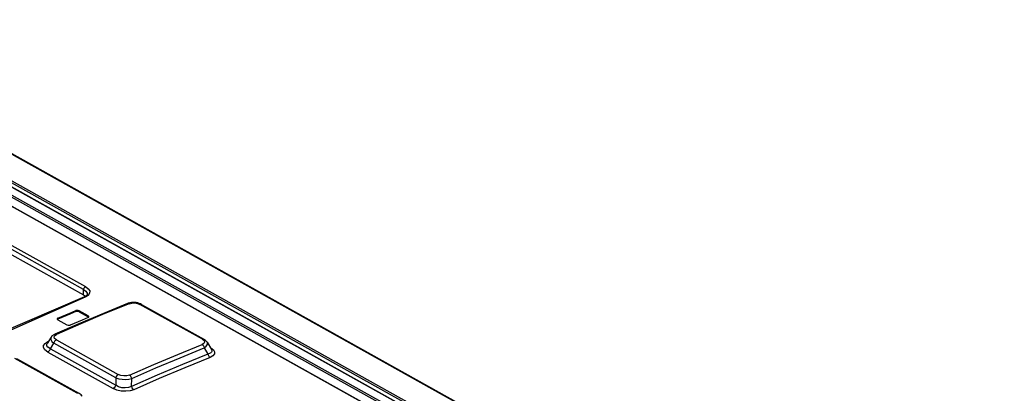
# Model space of a CAD drawing. Extents: x 0 to 420, y 0 to 297.
# Tile 37 of 49: x 367.32 to 375.62, y 113.27 to 116.43. Entities that reach past the tile are written whole.
import ezdxf

# ---------------------------------------------------------------- set-up
doc = ezdxf.new("R2010")
doc.units = 0
doc.header["$LTSCALE"] = 23.1
doc.layers.get('0').update_dxf_attribs({"linetype": 'CONTINUOUS'})
doc.layers.add('ROUNDS', color=7, linetype='CONTINUOUS')

msp = doc.modelspace()

# ---------------------------------------------------------------- linework, layer by layer
at = {"color": 9, "linetype": 'CONTINUOUS'}
for p, q in [((373.6676, 111.2611), (364.8093, 116.2116)), ((367.855, 114.148), (365.3639, 115.5402)), ((365.3797, 115.5651), (367.8709, 114.1729)), ((367.8547, 114.103), (367.855, 114.148)), ((367.8922, 114.0986), (367.868, 114.0845)), ((367.7887, 113.9622), (367.7887, 113.9707)), ((367.817, 113.9689), (367.8169, 113.9604)), ((368.857, 113.7285), (368.3296, 114.0232)), ((367.638, 113.9071), (367.638, 113.8986)), ((367.8935, 113.9176), (367.8935, 113.9261)), ((367.53, 113.6944), (367.5531, 113.7086)), ((367.5531, 113.7086), (367.5585, 113.711)), ((367.5564, 113.7077), (367.5531, 113.7086)), ((367.6108, 113.7603), (367.6256, 113.7702)), ((367.6252, 113.7233), (368.1474, 113.4314)), ((368.857, 113.7285), (368.8711, 113.7172)), ((367.574, 113.6489), (367.6035, 113.6956)), ((367.574, 113.6489), (368.1253, 113.3408)), ((368.1257, 113.4037), (367.6035, 113.6956)), ((368.9274, 113.656), (368.9231, 113.6583)), ((368.9274, 113.656), (368.9248, 113.6555)), ((367.801, 113.2726), (367.2752, 113.5665)), ((367.5524, 113.6212), (368.1036, 113.3131)), ((368.1257, 113.4037), (368.1253, 113.3408))]:
    msp.add_line(p, q, dxfattribs=at)
at = {"color": 7, "linetype": 'CONTINUOUS'}
for p, q in [((364.8173, 116.2115), (373.6756, 111.261)), ((365.3635, 115.4952), (367.8547, 114.103)), ((367.8547, 114.103), (367.8705, 114.0912)), ((367.8169, 113.9604), (367.8935, 113.9176)), ((367.8935, 113.9261), (367.817, 113.9689)), ((368.2316, 114.033), (368.2247, 114.0305)), ((368.2448, 114.0365), (368.2316, 114.033)), ((368.3357, 114.0264), (368.3235, 114.0314)), ((368.342, 114.0231), (368.3357, 114.0264)), ((368.342, 114.0232), (368.8694, 113.7284)), ((367.632, 113.9003), (367.6325, 113.8979)), ((367.6325, 113.8979), (367.6376, 113.8932)), ((367.638, 113.8986), (367.6346, 113.896)), ((367.6376, 113.8932), (367.7141, 113.8504)), ((367.8931, 113.9123), (367.8985, 113.9164)), ((367.8964, 113.9149), (367.8935, 113.9176)), ((367.8985, 113.9164), (367.8992, 113.919)), ((367.8145, 113.8597), (367.612, 113.7718)), ((367.5815, 113.7473), (367.5479, 113.6942)), ((368.8721, 113.6566), (368.9036, 113.6032)), ((368.8962, 113.704), (368.9331, 113.6415)), ((367.2887, 113.5669), (367.8145, 113.273)), ((368.2596, 113.3315), (368.2601, 113.3981))]:
    msp.add_line(p, q, dxfattribs=at)
at = {"color": 9, "linetype": 'CONTINUOUS'}
for points in [[(367.855, 114.148), (367.8563, 114.1556), (367.86, 114.1632), (367.8651, 114.1692), (367.8709, 114.1729)], [(367.855, 114.148), (367.8748, 114.1333), (367.8849, 114.1171), (367.886, 114.1095)], [(367.8709, 114.1729), (367.8941, 114.1556), (367.9062, 114.1361), (367.9055, 114.1164), (367.8922, 114.0986)], [(367.868, 114.0845), (366.6572, 113.5475), (365.4436, 112.9233), (364.2315, 112.2141)], [(367.868, 114.0845), (367.8606, 114.086), (367.859, 114.0855)], [(368.238, 114.0289), (368.0342, 113.9452), (367.83, 113.859), (367.6256, 113.7702)], [(368.2247, 114.0305), (368.2296, 114.0314), (368.2382, 114.0289)], [(368.238, 114.0289), (368.2612, 114.0347), (368.2858, 114.0354), (368.3092, 114.0314), (368.3296, 114.0232)], [(368.3296, 114.0232), (368.3373, 114.0246), (368.342, 114.0232)], [(367.5813, 113.7471), (367.5786, 113.7414), (367.5784, 113.7264), (367.5868, 113.7108), (367.6035, 113.6956)], [(367.6035, 113.6956), (367.6084, 113.7072), (367.6161, 113.717), (367.6252, 113.7233)], [(367.6252, 113.7233), (367.6101, 113.7354), (367.6054, 113.7483), (367.6108, 113.7603)], [(367.6256, 113.7703), (367.6174, 113.7728), (367.612, 113.7718)], [(368.8711, 113.7172), (368.8752, 113.7055), (368.8696, 113.6944), (368.8538, 113.6847)], [(368.8694, 113.7284), (368.8647, 113.7298), (368.857, 113.7285)], [(367.5524, 113.6212), (367.5288, 113.6387), (367.5169, 113.6579), (367.5174, 113.677), (367.53, 113.6944)], [(367.574, 113.6489), (367.5542, 113.6607), (367.5447, 113.6742), (367.5451, 113.6887), (367.5477, 113.6938)], [(367.5524, 113.6212), (367.5614, 113.6275), (367.5691, 113.6373), (367.574, 113.6489)], [(368.2414, 113.4261), (368.4458, 113.5149), (368.65, 113.6011), (368.8538, 113.6847)], [(368.2601, 113.3981), (368.4643, 113.4868), (368.6683, 113.5729), (368.8721, 113.6566)], [(368.8539, 113.6848), (368.862, 113.6781), (368.8684, 113.6682), (368.8721, 113.6566)], [(368.8721, 113.6566), (368.8895, 113.6697), (368.8985, 113.6837), (368.8989, 113.6978), (368.8964, 113.7037)], [(368.9331, 113.6414), (368.934, 113.6399), (368.9364, 113.6326), (368.9361, 113.6256), (368.9329, 113.6191), (368.9266, 113.613), (368.9169, 113.6076), (368.9036, 113.6032)], [(368.9274, 113.656), (368.9496, 113.6395), (368.9602, 113.622), (368.959, 113.6046), (368.9461, 113.5887), (368.9217, 113.575)], [(368.9217, 113.575), (368.7075, 113.4873), (368.4929, 113.3967), (368.2782, 113.3034)], [(368.9036, 113.6032), (368.9073, 113.5917), (368.9137, 113.5818), (368.9218, 113.575)], [(368.1474, 113.4314), (368.1384, 113.4251), (368.1307, 113.4153), (368.1257, 113.4037)], [(368.1257, 113.4037), (368.1505, 113.3959), (368.1786, 113.3913), (368.208, 113.3901), (368.2359, 113.3924), (368.2601, 113.3981)], [(368.2414, 113.4261), (368.2192, 113.4199), (368.1944, 113.4188), (368.1696, 113.4227), (368.1474, 113.4314)], [(368.2601, 113.3981), (368.2562, 113.4095), (368.2497, 113.4194), (368.2415, 113.4261)], [(368.1253, 113.3408), (368.1203, 113.3292), (368.1127, 113.3194), (368.1036, 113.3131)], [(368.2782, 113.3034), (368.2461, 113.2935), (368.2096, 113.2894), (368.1717, 113.2915), (368.1354, 113.2996), (368.1036, 113.3131)], [(368.2596, 113.3315), (368.2344, 113.3217), (368.2065, 113.3179), (368.1772, 113.32), (368.15, 113.3276), (368.1253, 113.3408)], [(368.2782, 113.3034), (368.2701, 113.3102), (368.2635, 113.32), (368.2596, 113.3314)], [(367.8145, 113.273), (367.8091, 113.2745), (367.801, 113.2726)]]:
    msp.add_lwpolyline(points, dxfattribs=at)
at = {"color": 7, "linetype": 'CONTINUOUS'}
for points in [[(367.863, 114.0873), (367.133, 113.7739), (366.4054, 113.4305), (365.6771, 113.0559), (364.949, 112.6505)], [(367.8767, 114.0954), (367.8706, 114.0912), (367.863, 114.0873)], [(367.886, 114.1095), (367.8857, 114.1069), (367.8842, 114.1035), (367.8812, 114.0995), (367.8767, 114.0954)], [(367.638, 113.9071), (367.7385, 113.9496), (367.7887, 113.9707)], [(367.7887, 113.9622), (367.7384, 113.9411), (367.638, 113.8986)], [(367.817, 113.9689), (367.808, 113.972), (367.7979, 113.9726), (367.7887, 113.9707)], [(367.8169, 113.9604), (367.8082, 113.9635), (367.7976, 113.9641), (367.7887, 113.9622)], [(368.2247, 114.0305), (368.0222, 113.9474), (367.8145, 113.8597)], [(368.3235, 114.0314), (368.3109, 114.0352), (368.298, 114.0377), (368.2849, 114.0391), (368.2716, 114.0395), (368.2582, 114.0386), (368.2448, 114.0365)], [(367.638, 113.9071), (367.6327, 113.9029), (367.632, 113.9003)], [(367.8931, 113.9123), (367.8429, 113.8913), (367.7424, 113.8487)], [(367.8992, 113.919), (367.8986, 113.9214), (367.8935, 113.9261)], [(367.7141, 113.8504), (367.7231, 113.8473), (367.7332, 113.8467), (367.7424, 113.8487)], [(367.612, 113.7718), (367.6077, 113.7698), (367.5988, 113.7646), (367.5911, 113.7586), (367.5847, 113.7518), (367.5813, 113.7471)], [(368.8963, 113.7037), (368.895, 113.7058), (368.8896, 113.7128), (368.883, 113.7191), (368.8753, 113.7249), (368.8694, 113.7284)], [(368.9036, 113.6032), (368.6892, 113.5154), (368.4745, 113.4248), (368.2596, 113.3315)], [(367.8416, 113.2481), (367.8392, 113.2517), (367.8333, 113.2588), (367.8262, 113.2652), (367.8179, 113.271), (367.8145, 113.273)]]:
    msp.add_lwpolyline(points, dxfattribs=at)
at = {"layer": 'ROUNDS', "color": 9, "linetype": 'CONTINUOUS'}
for p, q in [((365.2192, 116.4257), (389.3688, 102.9296)), ((364.8455, 116.2877), (373.8534, 111.2536)), ((364.9173, 116.3149), (373.9947, 111.2419)), ((364.9666, 116.3239), (374.1032, 111.2178)), ((364.9747, 116.3364), (374.1113, 111.2303)), ((364.8374, 116.2752), (373.8331, 111.2479))]:
    msp.add_line(p, q, dxfattribs=at)
at = {"layer": 'ROUNDS', "color": 7, "linetype": 'CONTINUOUS'}
for p, q in [((365.2288, 116.4254), (389.38, 102.9284)), ((364.9212, 116.3148), (373.9956, 111.2435))]:
    msp.add_line(p, q, dxfattribs=at)

doc.saveas('drawing.dxf')
